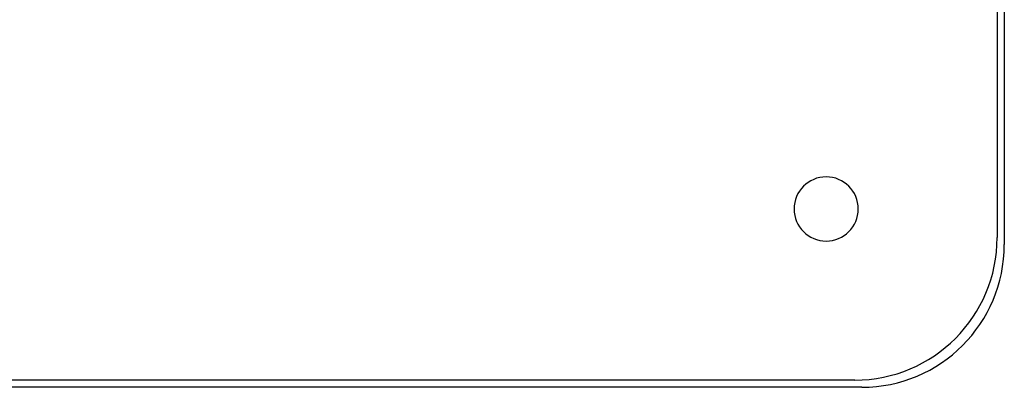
# Model space of a CAD drawing. Header units: millimetres. Extents: x -215 to 215, y -215 to 215.
# Tile 24 of 62: x 77 to 215, y -215 to -163. Entities that reach past the tile are written whole.
import ezdxf

# ---------------------------------------------------------------- set-up
doc = ezdxf.new("R2010")
doc.units = ezdxf.units.MM
doc.layers.add('MAIN-1', color=7, linetype='Continuous')
doc.layers.add('MAIN-2', color=7, linetype='Continuous')

msp = doc.modelspace()

# ---------------------------------------------------------------- linework, layer by layer
at = {"layer": 'MAIN-1'}
for p, q in [((215, 195), (215, -195)), ((195, -215), (-195, -215))]:
    msp.add_line(p, q, dxfattribs=at)
for centre, radius, start, end in [((0, 0), 166.99, 226.5699, 313.43), ((0, 0), 168.51, 226.4725, 313.5275), ((190, -190), 4.5, 0, 180), ((190, -190), 4.5, 180, 0), ((195, -195), 20, 270, 0)]:
    msp.add_arc(centre, radius, start, end, dxfattribs=at)
at = {"layer": 'MAIN-2'}
for p, q in [((214, 194), (214, -194)), ((185.5, -190), (185.5, -190)), ((194.5, -190), (194.5, -190)), ((214, -194), (214, -194)), ((215, -195), (215, -195)), ((194, -214), (-194, -214)), ((194, -214), (194, -214)), ((195, -215), (195, -215))]:
    msp.add_line(p, q, dxfattribs=at)
msp.add_arc((194, -194), 20, 270, 0, dxfattribs=at)

doc.saveas('drawing.dxf')
